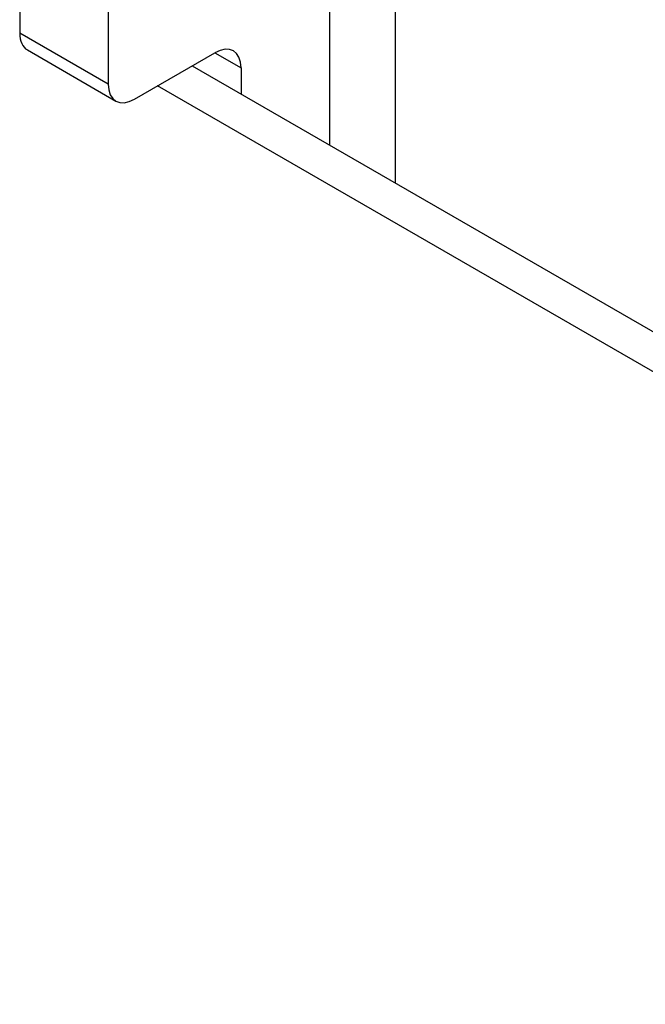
# Model space of a CAD drawing. Header units: inches. Extents: x 27 to 746, y 82 to 339.
# Tile 130 of 193: x 644.788 to 645.313, y 336.787 to 337.613. Entities that reach past the tile are written whole.
import ezdxf

# ---------------------------------------------------------------- set-up
doc = ezdxf.new("R2010")
doc.units = ezdxf.units.IN
doc.header["$MEASUREMENT"] = 0
doc.layers.add('Visible Edges(ANSI)', color=7, linetype='Continuous', lineweight=25)
doc.layers.add('Visible Tangent Edges(ANSI)', color=7, linetype='Continuous', lineweight=25)

msp = doc.modelspace()

# ---------------------------------------------------------------- linework, layer by layer
at = {"layer": 'Visible Edges(ANSI)'}
for p, q in [((645.10305, 338.6361), (645.10305, 337.4762)), ((644.78827, 338.36788), (644.78827, 337.60201)), ((644.86252, 338.32501), (644.86252, 337.55914)), ((644.79469, 337.58781), (644.86894, 337.54495)), ((644.88444, 337.54648), (644.95197, 337.58547)), ((644.93288, 337.57445), (694.8228, 308.7705)), ((644.97389, 337.57282), (644.97389, 337.55078))]:
    msp.add_line(p, q, dxfattribs=at)
for centre, major_axis, end_param in [((644.81019, 337.61466), (-0.0155, -0.02685), 6.283185), ((644.95197, 337.56016), (0.0155, 0.02685), 7.068583), ((644.88444, 337.5718), (-0.0155, -0.02685), 7.068583)]:
    msp.add_ellipse(centre, major_axis=major_axis, ratio=0.57735, start_param=5.497787, end_param=end_param, dxfattribs=at)
at = {"layer": 'Visible Tangent Edges(ANSI)'}
for p, q in [((645.04813, 338.55955), (645.04813, 337.50791)), ((644.86252, 337.55914), (644.78827, 337.60201)), ((644.95197, 337.58547), (644.97389, 337.57282)), ((694.7733, 308.76559), (644.90388, 337.55771))]:
    msp.add_line(p, q, dxfattribs=at)

doc.saveas('drawing.dxf')
